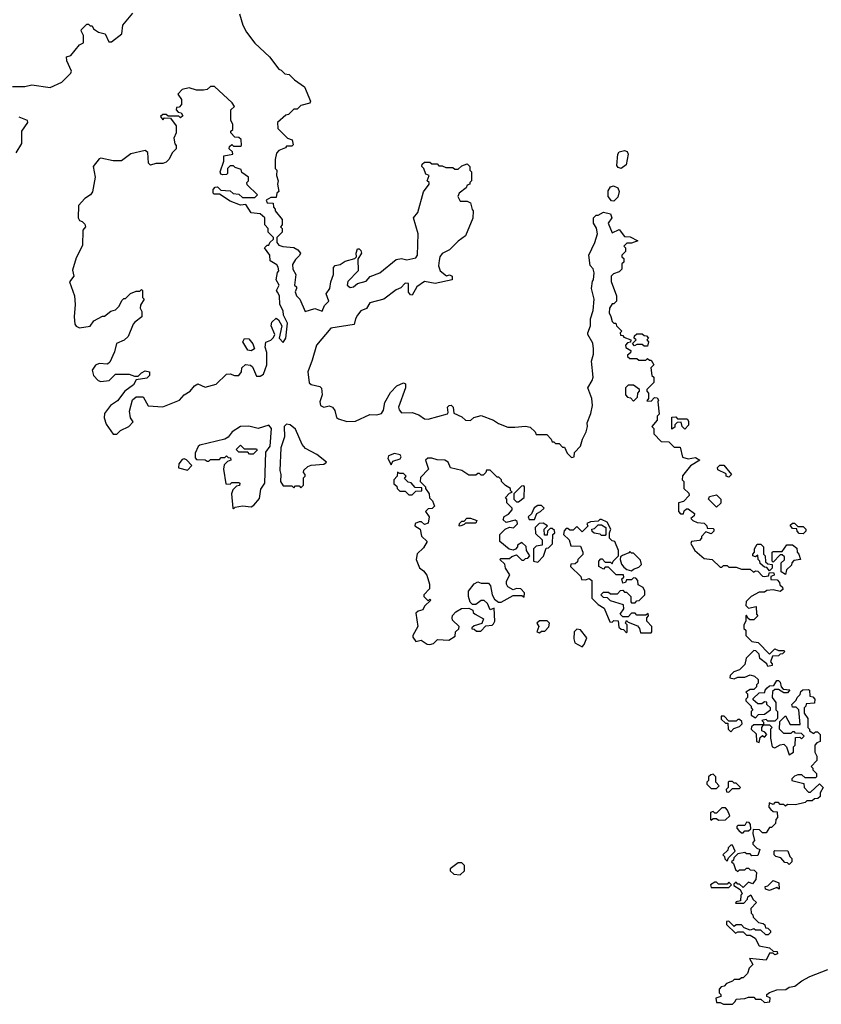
# Model space of a CAD drawing. Extents: x 2737958 to 2903317, y 894217 to 1030017.
# Tile 84 of 123: x 2858516 to 2863047, y 921560 to 927125. Entities that reach past the tile are written whole.
import ezdxf

# ---------------------------------------------------------------- set-up
doc = ezdxf.new("R2010")
doc.units = 0

msp = doc.modelspace()

# ---------------------------------------------------------------- linework, layer by layer
at = {"layer": '0CON05XD'}
for points in [[(2858475, 926747.5), (2858545, 926747.5), (2858585, 926756.7), (2858687.7, 926742.3), (2858755, 926772), (2858805, 926823.3), (2858808.8, 926835), (2858783, 926893), (2858780, 926915), (2858805, 926922.5), (2858855, 926982.5), (2858877.5, 926995), (2858877.5, 927035), (2858863, 927063), (2858865, 927070), (2858895, 927100), (2858905, 927100), (2858915, 927090), (2858925, 927090), (2858933.6, 927073.6), (2858962.5, 927055), (2859000, 927045), (2859020.7, 927000.7), (2859035, 927000), (2859093.3, 927045), (2859098.8, 927095), (2859155, 927162.5)], [(2859758.3, 927158.3), (2859777.5, 927095), (2859797.5, 927055), (2859845, 926992.5), (2859927.5, 926915), (2859980, 926845), (2859995, 926840), (2860015, 926820), (2860040, 926815), (2860070, 926785), (2860126.4, 926746.4), (2860160, 926665), (2860157, 926653), (2860105, 926640), (2860085, 926620), (2860065, 926620), (2860035, 926590), (2860020, 926585), (2859972.5, 926545), (2859975, 926510), (2860030, 926455), (2860056.4, 926446.4), (2860061.7, 926418.3), (2860055, 926410), (2860025, 926410), (2860018.3, 926401.7), (2859980, 926385), (2859968.3, 926371.7), (2859960, 926335), (2859960, 926285), (2859970, 926275), (2859967.5, 926245), (2859977.5, 926215), (2859972.5, 926195), (2859980, 926155), (2859970, 926145), (2859965, 926120), (2859935, 926120), (2859910, 926105), (2859915, 926090), (2859948.3, 926088.3), (2859950, 926065), (2859960, 926055), (2859960, 926045), (2860000, 925995), (2860000, 925965), (2859990, 925955), (2860000, 925945), (2860000, 925925), (2859970, 925895), (2859970, 925865), (2859981.7, 925851.7), (2860003, 925843), (2860065, 925837.5), (2860087.5, 925825), (2860102.5, 925805), (2860098.3, 925791.7), (2860075, 925770), (2860058.3, 925741.7), (2860060, 925715), (2860077.5, 925685), (2860070, 925625), (2860080, 925615), (2860080, 925605), (2860073, 925587), (2860080, 925565), (2860100, 925545), (2860130, 925475), (2860185, 925493.3), (2860225, 925477.5), (2860239.5, 925510.5), (2860263.3, 925535), (2860247.5, 925575), (2860270, 925605), (2860273.9, 925643.9), (2860290, 925685), (2860290, 925725), (2860300, 925735), (2860327.7, 925742.3), (2860355, 925760), (2860410, 925775), (2860420, 925785), (2860417.5, 925805), (2860425, 925830), (2860435, 925830), (2860445, 925820), (2860447.5, 925805), (2860428.3, 925771.7), (2860430, 925705), (2860370, 925645), (2860366.2, 925625), (2860385, 925611.4), (2860402.5, 925615), (2860426, 925634), (2860475, 925647.5), (2860497.1, 925672.9), (2860551.2, 925695), (2860645, 925770), (2860675, 925776.2), (2860705, 925768.8), (2860755, 925780), (2860763.8, 925795), (2860768, 925915), (2860742.5, 926005), (2860766.7, 926035), (2860798.3, 926151.7), (2860830, 926195), (2860830, 926205), (2860820, 926215), (2860830, 926245), (2860811.7, 926251.7), (2860800, 926285), (2860790, 926295), (2860791.7, 926308.3), (2860805, 926320), (2860835, 926320), (2860845, 926310), (2860875, 926310), (2860885, 926300), (2860905, 926300), (2860925, 926290), (2860965, 926290), (2860975, 926280), (2860995, 926280), (2861015, 926300), (2861030, 926305), (2861045, 926310), (2861060, 926295), (2861060, 926275), (2861070, 926265), (2861070, 926215), (2861060, 926205), (2861060, 926195), (2861045, 926190), (2861040, 926175), (2861000, 926145), (2860992.5, 926125), (2861005, 926100), (2861045, 926100), (2861065, 926090), (2861073, 926053), (2861080, 926045), (2861077, 926003), (2861036.4, 925903.6), (2860995, 925873.3), (2860945.8, 925824.2), (2860905, 925803.3), (2860891.2, 925785), (2860886.2, 925765), (2860884.1, 925734.1), (2860893.3, 925705), (2860928.3, 925678.3), (2860945, 925682.5), (2860960, 925675), (2860960, 925655), (2860865, 925634.2), (2860803.3, 925645), (2860760, 925615), (2860735, 925567.5), (2860725, 925570), (2860713.8, 925585), (2860713.6, 925633.6), (2860695, 925635.8), (2860670.8, 925609.2), (2860645, 925597.5), (2860573.5, 925546.5), (2860495.8, 925524.2), (2860476.9, 925493.1), (2860445, 925478.8), (2860426.2, 925455), (2860414, 925435), (2860407, 925403), (2860275, 925382), (2860194.5, 925285.5), (2860169.7, 925200.3), (2860144.5, 925135), (2860152, 925072), (2860163, 925063), (2860211.7, 925051.7), (2860222.3, 925042.3), (2860225.8, 925005), (2860212, 924965), (2860216.2, 924945), (2860235, 924936), (2860265, 924942), (2860284.4, 924934.4), (2860297.1, 924917.1), (2860307.5, 924877.5), (2860318.3, 924868.3), (2860365, 924854.3), (2860415, 924856), (2860495, 924893.3), (2860535, 924891.2), (2860560.7, 924899.3), (2860572.3, 924917.7), (2860579.2, 924960.8), (2860611.2, 925018.8), (2860647.5, 925055), (2860685, 925072.5), (2860697, 925067), (2860697.5, 925045), (2860658, 924935), (2860660.3, 924920.3), (2860675, 924904), (2860735, 924904.3), (2860771.7, 924891.7), (2860805, 924870), (2860825, 924867.5), (2860933.3, 924896.7), (2860937.5, 924905), (2860934, 924935), (2860943.3, 924945), (2860955, 924945.8), (2860966, 924935), (2860970.7, 924900.7), (2861015, 924880), (2861035, 924862.5), (2861065, 924860), (2861083, 924877), (2861125, 924887.5), (2861195, 924862.5), (2861223.3, 924843.3), (2861275, 924822.5), (2861315, 924822.5), (2861375, 924827.5), (2861401.7, 924821.7), (2861430, 924795), (2861435, 924780), (2861495, 924780), (2861520, 924755), (2861525, 924740), (2861535, 924740), (2861545, 924730), (2861565, 924730), (2861585, 924710), (2861595, 924710), (2861610, 924675), (2861635, 924650), (2861650, 924655), (2861651.7, 924678.3), (2861686.1, 924713.9), (2861697.5, 924755), (2861717.5, 924795), (2861726.2, 924825), (2861723.6, 924846.4), (2861745, 924900), (2861753.3, 924945), (2861750, 924985), (2861727.5, 925045), (2861752.5, 925085), (2861756.7, 925105), (2861748.8, 925195), (2861760, 925235), (2861760, 925265), (2861756.4, 925296.4), (2861727.5, 925345), (2861727.5, 925355), (2861742.5, 925395), (2861743.3, 925435), (2861758.3, 925481.7), (2861762.5, 925545), (2861747.5, 925605), (2861753, 925647), (2861760, 925655), (2861762.5, 925695), (2861757, 925717), (2861740, 925735), (2861732.5, 925795), (2861767.5, 925865), (2861782.5, 925915), (2861777, 925947), (2861760, 925975), (2861760, 926005), (2861775, 926020), (2861785, 926020), (2861815, 926037.5), (2861855, 926027.5), (2861862.5, 926005), (2861842.5, 925975), (2861865, 925920), (2861905, 925940), (2861935, 925900), (2861967, 925897), (2862010, 925875), (2861975, 925862.5), (2861948.3, 925861.7), (2861930, 925845), (2861940, 925835), (2861940, 925815), (2861920, 925795), (2861920, 925785), (2861930, 925775), (2861930, 925755), (2861920, 925745), (2861920, 925715), (2861905, 925700), (2861871.7, 925688.3), (2861860, 925675), (2861860, 925645), (2861890, 925565), (2861890, 925535), (2861875, 925520), (2861865, 925520), (2861850, 925495), (2861848.3, 925468.3), (2861858.3, 925448.3)], [(2859065, 924782.5), (2859086.4, 924803.6), (2859132.5, 924825), (2859158.3, 924851.7), (2859142.5, 924875), (2859137, 924913), (2859154.1, 924975.9), (2859175, 924993.3), (2859213.6, 924993.6), (2859243, 924943), (2859325, 924937.5), (2859420, 924975), (2859445.9, 925004.1), (2859480, 925025), (2859503.6, 925056.4), (2859523, 925067), (2859565, 925047.5), (2859626.2, 925065), (2859685, 925120.8), (2859705, 925124.2), (2859730, 925115), (2859755, 925114.3), (2859770, 925135), (2859771.7, 925158.3), (2859793, 925177), (2859821.7, 925171.7), (2859833, 925163), (2859855, 925110), (2859875, 925110), (2859895, 925122.5), (2859912.5, 925175), (2859913.3, 925245), (2859903.3, 925275), (2859908.3, 925301.7), (2859935, 925313.3), (2859951.2, 925328.8), (2859957.5, 925345), (2859938, 925395), (2859941.2, 925415), (2859965, 925437.5), (2859978.8, 925428.8), (2859998, 925395), (2859983.3, 925325), (2860005, 925301.2), (2860020, 925325), (2860029.4, 925409.4), (2860006.7, 925455), (2860005, 925480), (2859985.9, 925515.9), (2859983.8, 925565), (2859973.3, 925585), (2859967.5, 925595), (2859982.5, 925625), (2859966.7, 925655), (2859973, 925697), (2859980, 925705), (2859977, 925727), (2859969.3, 925739.3), (2859931.7, 925761.7), (2859930, 925795), (2859900, 925835), (2859915, 925850), (2859925, 925850), (2859930, 925865), (2859950, 925885), (2859950, 925895), (2859920, 925925), (2859920, 925945), (2859902.5, 925965), (2859902.5, 926005), (2859875, 926027.5), (2859823.9, 926033.9), (2859795, 926080), (2859765, 926077.5), (2859705, 926100), (2859645, 926140), (2859615, 926140), (2859610, 926145), (2859610, 926165), (2859621.7, 926178.3), (2859635, 926180), (2859652.5, 926162.5), (2859705, 926157.5), (2859723, 926143), (2859755, 926140), (2859775, 926120), (2859845, 926120), (2859860, 926135), (2859801.7, 926191.7), (2859800, 926205), (2859810, 926215), (2859810, 926235), (2859771.7, 926261.7), (2859768.3, 926278.3), (2859735, 926290), (2859725, 926300), (2859705, 926300), (2859690, 926285), (2859690, 926255), (2859685, 926250), (2859665, 926247.5), (2859653, 926253), (2859650, 926265), (2859670, 926325), (2859670, 926355), (2859720, 926365), (2859718.3, 926378.3), (2859700, 926395), (2859701.7, 926408.3), (2859715, 926420), (2859725, 926410), (2859765, 926410), (2859770, 926415), (2859768.3, 926448.3), (2859755, 926460), (2859731.7, 926461.7), (2859710, 926485), (2859710, 926495), (2859720, 926505), (2859720, 926535), (2859710, 926555), (2859710, 926615), (2859730, 926635), (2859717.5, 926655), (2859617, 926747), (2859595, 926747.5), (2859575, 926730), (2859555, 926727.5), (2859515, 926727.5), (2859475, 926740), (2859435, 926730), (2859410, 926705), (2859430, 926675), (2859430, 926645), (2859418.3, 926631.7), (2859401.7, 926628.3), (2859400, 926615), (2859411.7, 926601.7), (2859428.3, 926598.3), (2859438.3, 926581.7), (2859425, 926570), (2859415, 926580), (2859355, 926580), (2859345, 926590), (2859325, 926590), (2859312.5, 926577.5), (2859325, 926560), (2859335, 926570), (2859368.3, 926568.3), (2859400, 926525), (2859400, 926485), (2859387.5, 926455), (2859393, 926423), (2859400, 926415), (2859400, 926395), (2859380, 926375), (2859360, 926335), (2859345, 926320), (2859325, 926312.5), (2859285, 926313.3), (2859255, 926303.3), (2859243.6, 926313.6), (2859240, 926375), (2859225, 926385.8), (2859145, 926366.7), (2859091.7, 926328.3), (2859045, 926326.7), (2858975, 926342), (2858965, 926338), (2858931.4, 926295), (2858943.3, 926235), (2858927.7, 926152.3), (2858916.7, 926135), (2858884, 926115), (2858848.8, 926075), (2858847.5, 926005), (2858855, 925990), (2858870, 925985), (2858885, 925970), (2858887.5, 925955), (2858872.5, 925935), (2858871.7, 925848.3), (2858835, 925780), (2858815, 925710), (2858822.5, 925675), (2858797, 925643), (2858826.2, 925565), (2858829.2, 925515), (2858823.5, 925445), (2858828, 925405), (2858835, 925393.8), (2858855, 925383.8), (2858915, 925393.8), (2858935, 925422.5), (2858985, 925450), (2858995, 925450), (2859031.7, 925478.3), (2859057.5, 925485), (2859076.1, 925503.9), (2859095, 925540), (2859105, 925550), (2859115, 925550), (2859141.7, 925578.3), (2859175, 925590), (2859195, 925590), (2859205, 925600), (2859210, 925595), (2859210, 925555), (2859220, 925545), (2859198.3, 925511.7), (2859197.5, 925495), (2859207.5, 925475), (2859207.5, 925445), (2859167.5, 925415), (2859157.5, 925405), (2859130, 925335), (2859107, 925313), (2859062.5, 925295), (2859051.7, 925248.3), (2859025, 925190), (2859011.7, 925178.3), (2858965, 925182.5), (2858945, 925173.3), (2858926.2, 925145), (2858933.9, 925113.9), (2858960, 925085), (2858975, 925080), (2859022.5, 925085), (2859058.3, 925121.7), (2859135, 925122.5), (2859165, 925110), (2859185, 925110), (2859205, 925130), (2859225, 925140), (2859250, 925135), (2859250, 925115), (2859235, 925100), (2859175, 925090), (2859159.3, 925060.7), (2859111.2, 925025), (2859069.4, 924970.6), (2859030, 924945), (2858995, 924900), (2858993.8, 924875), (2859005, 924840), (2859045, 924782.5), (2859065, 924782.5)], [(2858497.1, 926372.9), (2858528.1, 926425), (2858527.5, 926495), (2858562.5, 926545), (2858560, 926555), (2858513.6, 926573.6)], [(2861915, 926283.8), (2861899.3, 926289.3), (2861890.7, 926300.7), (2861897.5, 926365), (2861905, 926377.5), (2861935, 926386.7), (2861949.5, 926379.5), (2861956.2, 926365), (2861943.8, 926305), (2861915, 926283.8)], [(2861875, 926100), (2861861.7, 926101.7), (2861842.5, 926125), (2861843, 926157), (2861855, 926180), (2861873.3, 926186.7), (2861896.7, 926175), (2861903.8, 926155), (2861897.7, 926122.3), (2861875, 926100)], [(2861858.3, 925448.3), (2861865, 925420), (2861875, 925410), (2861885, 925410), (2861890, 925395), (2861920, 925365), (2861910, 925355), (2861911.7, 925341.7), (2861925, 925340), (2861931.7, 925331.7), (2861970, 925315), (2861968.3, 925301.7), (2861951.7, 925298.3), (2861940, 925285), (2861941.7, 925271.7), (2861970, 925255), (2861968.3, 925241.7), (2861951.7, 925228.3), (2861951.7, 925221.7), (2861965, 925210), (2862005, 925210), (2862015, 925200), (2862055, 925200), (2862065, 925210), (2862075, 925200), (2862085, 925200), (2862100, 925175), (2862082.5, 925157.5), (2862090, 925115), (2862100, 925105), (2862100, 925075), (2862060, 925035), (2862060, 925025), (2862070, 925015), (2862070, 924985), (2862061.7, 924971.7), (2862085, 924970), (2862105, 924990), (2862118.3, 924988.3), (2862127.5, 924975), (2862122.5, 924965), (2862130, 924895), (2862120, 924885), (2862118.3, 924861.7), (2862090, 924825), (2862100, 924815), (2862100, 924785), (2862141.7, 924741.7), (2862185, 924740), (2862215, 924710), (2862248.3, 924708.3), (2862261.7, 924651.7), (2862295, 924642.5), (2862335, 924650), (2862360, 924635), (2862307, 924603), (2862263.3, 924546.7), (2862260, 924525), (2862270, 924515), (2862270, 924475), (2862298.3, 924448.3), (2862300, 924435), (2862268.3, 924401.7), (2862240, 924395), (2862240, 924345), (2862251.7, 924331.7), (2862268.3, 924331.7), (2862271.7, 924348.3), (2862285, 924360), (2862295, 924360), (2862330, 924335), (2862328.3, 924321.7), (2862310, 924305), (2862320, 924295), (2862345, 924282.5), (2862385, 924280), (2862400, 924265), (2862401.7, 924251.7), (2862435, 924250), (2862440, 924245), (2862440, 924235), (2862425, 924220), (2862395, 924230), (2862370, 924205), (2862370, 924195), (2862358.3, 924181.7), (2862313.3, 924176.7), (2862310, 924165), (2862332.5, 924125), (2862385, 924080), (2862430, 924075), (2862475, 924030), (2862485, 924030), (2862495, 924040), (2862515, 924040), (2862525, 924030), (2862565, 924030), (2862595, 924020), (2862645, 924020), (2862663, 924003), (2862675, 924010), (2862688.3, 924008.3), (2862715, 923980), (2862725, 923977.5), (2862748.3, 923981.7), (2862755, 924000), (2862778.3, 923998.3), (2862780, 923985), (2862761.7, 923978.3), (2862761.7, 923961.7), (2862798.3, 923958.3), (2862810, 923945), (2862811.7, 923931.7), (2862828.3, 923918.3), (2862830, 923905), (2862815, 923892.5), (2862775, 923902.5), (2862738.3, 923898.3), (2862725, 923890), (2862695, 923890), (2862650, 923865), (2862623, 923837), (2862620, 923815), (2862635, 923800), (2862678.3, 923808.3), (2862680, 923765), (2862687.5, 923755), (2862665, 923732.5), (2862643, 923733), (2862631.7, 923741.7), (2862625, 923760), (2862620, 923755), (2862620, 923725), (2862610, 923705), (2862610, 923685), (2862620, 923675), (2862620, 923645), (2862655, 923610), (2862690, 923605), (2862755, 923540), (2862785, 923570), (2862805, 923560), (2862835, 923560), (2862840, 923555), (2862828.3, 923541.7), (2862815, 923540), (2862805, 923530), (2862771.7, 923528.3), (2862760, 923495), (2862770, 923485), (2862770, 923475), (2862745, 923470), (2862740, 923485), (2862700, 923515), (2862695, 923540), (2862677, 923557), (2862665, 923560), (2862623, 923517), (2862615, 923480), (2862585, 923450), (2862551.7, 923438.3), (2862531.7, 923418.3), (2862530, 923405), (2862555, 923400), (2862575, 923410), (2862615, 923410), (2862645, 923422.5), (2862670, 923415), (2862690, 923395), (2862690, 923375), (2862680, 923365), (2862680, 923355), (2862665, 923340), (2862645, 923340), (2862620, 923325), (2862630, 923315), (2862630, 923295), (2862620, 923285), (2862620, 923275), (2862650, 923245), (2862650, 923235), (2862660, 923225), (2862650, 923215), (2862650, 923195), (2862675, 923180), (2862691.7, 923198.3), (2862725, 923200), (2862760, 923225), (2862760, 923235), (2862740, 923255), (2862738.3, 923268.3), (2862725, 923270), (2862711.7, 923258.3), (2862688.3, 923258.3), (2862661.7, 923281.7), (2862661.7, 923288.3), (2862695, 923320), (2862728.3, 923321.7), (2862730, 923335), (2862741.7, 923348.3), (2862755, 923360), (2862778.3, 923361.7), (2862795, 923390), (2862805, 923390), (2862815, 923380), (2862820, 923355), (2862831.7, 923341.7), (2862868.3, 923338.3), (2862855, 923320), (2862835, 923320), (2862805, 923340), (2862785, 923340), (2862771.7, 923328.3), (2862770, 923295), (2862790, 923265), (2862790, 923225), (2862800, 923215), (2862800, 923175), (2862785, 923160), (2862745, 923160), (2862735, 923170), (2862710, 923165), (2862720, 923155), (2862720, 923140), (2862755, 923140), (2862770, 923125), (2862760, 923115), (2862760, 923065), (2862770, 923015), (2862785, 923010), (2862815, 923027.5), (2862835, 923030), (2862850, 923015), (2862865, 922970), (2862890, 922985), (2862890, 923015), (2862900, 923025), (2862901.7, 923068.3), (2862925, 923070), (2862935, 923060), (2862950, 923075), (2862935, 923090), (2862901.7, 923091.7), (2862895, 923100), (2862885, 923100), (2862875, 923090), (2862835, 923090), (2862810, 923115), (2862811.7, 923158.3), (2862845, 923190), (2862871.7, 923141.7), (2862928.3, 923141.7), (2862920, 923225), (2862905, 923240), (2862885, 923240), (2862880, 923255), (2862905, 923280), (2862910, 923295), (2862928.3, 923311.7), (2862931.7, 923328.3), (2862943, 923337), (2862975, 923340), (2862980, 923335), (2862981.7, 923301.7), (2862998.3, 923298.3), (2863010, 923285), (2863008.3, 923261.7), (2862961.7, 923258.3), (2862960, 923245), (2862950, 923235), (2862950, 923205), (2862970, 923175), (2862970, 923125), (2862980, 923115), (2862980, 923105), (2863005, 923090), (2863015, 923100), (2863025, 923100), (2863040, 923085), (2863040, 923045), (2863021.7, 923038.3), (2863010, 923025), (2863010, 922985), (2863021.7, 922961.7), (2863021.7, 922938.3), (2862990, 922905), (2863000, 922895), (2863000, 922885), (2863020, 922865), (2863020, 922845), (2863015, 922840), (2862955, 922840), (2862937, 922857), (2862915, 922857.5), (2862895, 922850), (2862880, 922835), (2862880, 922825), (2862948.3, 922808.3), (2862950, 922785), (2862975, 922760), (2862985, 922760), (2863037, 922807), (2863057.5, 922785), (2863040, 922755), (2863040, 922735), (2863027.5, 922722.5), (2863008.3, 922721.7), (2862995, 922710), (2862965, 922710), (2862955, 922700), (2862901.7, 922688.3), (2862855, 922690), (2862845, 922680), (2862835, 922690), (2862815, 922690), (2862805, 922700), (2862785, 922700), (2862775, 922690), (2862751.7, 922698.3), (2862750, 922675), (2862761.7, 922661.7), (2862775, 922650), (2862798.3, 922648.3), (2862800, 922615), (2862790, 922605), (2862788.3, 922581.7), (2862765, 922560), (2862755, 922560), (2862735, 922530), (2862715, 922530), (2862697, 922547), (2862661.7, 922548.3), (2862660, 922525), (2862670, 922485), (2862660, 922475), (2862660, 922465), (2862681.7, 922441.7), (2862700, 922435), (2862688.3, 922401.7), (2862655, 922400), (2862645, 922410), (2862625, 922410), (2862615, 922417.5), (2862575, 922410), (2862551.7, 922388.3), (2862550, 922375), (2862540, 922365), (2862550, 922355), (2862561.7, 922321.7), (2862575, 922310), (2862585, 922320), (2862615, 922320), (2862625, 922330), (2862635, 922330), (2862645, 922320), (2862668.3, 922318.3), (2862680, 922305), (2862677.5, 922265), (2862658.3, 922241.7), (2862635, 922250), (2862605, 922220), (2862585, 922240), (2862575, 922240), (2862565, 922250), (2862551.7, 922238.3), (2862551.7, 922231.7), (2862588.3, 922208.3), (2862600, 922185), (2862593, 922177), (2862590, 922145), (2862565, 922140), (2862561.7, 922131.7), (2862608.3, 922131.7), (2862630, 922155), (2862631.7, 922168.3), (2862648.3, 922178.3), (2862660, 922155), (2862680, 922135), (2862648.3, 922101.7), (2862650, 922075), (2862660, 922065), (2862661.7, 922051.7), (2862691.7, 922021.7), (2862717.5, 922017.5), (2862728.3, 922008.3), (2862731.7, 921991.7), (2862745, 921990), (2862760, 921975), (2862760, 921965), (2862747, 921953), (2862733, 921953), (2862705, 921980), (2862675, 921980), (2862665, 921987.5), (2862645, 921980), (2862611.7, 921991.7), (2862595, 922010), (2862565, 922010), (2862555, 922000), (2862525, 922030), (2862511.7, 922028.3), (2862511.7, 922011.7), (2862561.7, 921961.7), (2862575, 921970), (2862605, 921970), (2862625, 921950), (2862645, 921950), (2862673, 921933), (2862695, 921890), (2862755, 921880), (2862775, 921860), (2862798.3, 921858.3), (2862800, 921845), (2862785, 921840), (2862775, 921850), (2862755, 921850), (2862735, 921810), (2862641.7, 921818.3), (2862660, 921785), (2862640, 921765), (2862630, 921735), (2862605, 921710), (2862595, 921710), (2862585, 921700), (2862555, 921700), (2862545, 921690), (2862511.7, 921678.3), (2862498.3, 921661.7), (2862481.7, 921658.3), (2862470, 921645), (2862470, 921625), (2862480, 921615), (2862480, 921605), (2862450, 921595), (2862455, 921570), (2862475, 921570), (2862495, 921560), (2862545, 921560), (2862560, 921575), (2862565, 921590), (2862615, 921592.5), (2862635, 921600), (2862665, 921600), (2862675, 921590), (2862705, 921590), (2862725, 921570), (2862756.4, 921573.6), (2862757, 921597), (2862740, 921605), (2862740, 921615), (2862755, 921627.5), (2862795, 921642.5), (2862847, 921643), (2862865, 921656.7), (2862897, 921663), (2862936.4, 921693.6), (2862982.3, 921717.7), (2863083.6, 921756.4)], [(2862065, 925280), (2862045, 925280), (2862035, 925290), (2862005, 925290), (2861991.7, 925281.7), (2861980, 925295), (2862000, 925315), (2861990, 925325), (2861991.7, 925338.3), (2862005, 925350), (2862035, 925350), (2862045, 925340), (2862058.3, 925338.3), (2862070, 925325), (2862060, 925315), (2862070, 925305), (2862065, 925280)], [(2859825, 925253.3), (2859805, 925257.5), (2859776.7, 925305), (2859786.4, 925323.6), (2859810.7, 925320.7), (2859833.6, 925293.6), (2859842.5, 925265), (2859825, 925253.3)], [(2861985, 924970), (2862008.3, 924991.7), (2862010, 925015), (2862020, 925025), (2862020, 925035), (2861985, 925060), (2861955, 925060), (2861940, 925045), (2861940, 925005), (2861951.7, 924991.7), (2861968.3, 924988.3), (2861985, 924970)], [(2859725, 924360), (2859735, 924370), (2859775, 924377.5), (2859825, 924372.5), (2859839.3, 924380.7), (2859871.7, 924418.3), (2859878.3, 924471.7), (2859902.5, 924505), (2859908.3, 924681.7), (2859932.5, 924715), (2859939.2, 924815), (2859925, 924833.8), (2859865, 924813.8), (2859812, 924828), (2859765, 924826), (2859716.7, 924795), (2859694, 924766), (2859676.2, 924753.8), (2859535, 924721.2), (2859525, 924712.5), (2859507.5, 924675), (2859508.3, 924648.3), (2859515, 924640), (2859565, 924637.5), (2859575, 924630), (2859585, 924630), (2859595, 924640), (2859645, 924640), (2859655, 924650), (2859675, 924650), (2859685, 924660), (2859695, 924650), (2859708.3, 924648.3), (2859710, 924635), (2859691.7, 924628.3), (2859671.7, 924608.3), (2859667.5, 924585), (2859681.7, 924501.7), (2859705, 924500), (2859715, 924510), (2859755, 924510), (2859760, 924505), (2859758.3, 924491.7), (2859741.7, 924488.3), (2859721.7, 924468.3), (2859712.5, 924445), (2859720, 924365), (2859725, 924360)], [(2860105, 924480), (2860120, 924495), (2860120, 924535), (2860130, 924545), (2860130, 924555), (2860120, 924565), (2860121.7, 924578.3), (2860145, 924600), (2860163, 924607), (2860235, 924612.5), (2860250, 924625), (2860195, 924667.5), (2860131.2, 924701.2), (2860112.5, 924725), (2860075, 924810), (2860045, 924835.7), (2860025, 924838.6), (2860011.4, 924825), (2860013.2, 924766.8), (2859993.1, 924705), (2859986.7, 924576.7), (2859992.5, 924555), (2859990, 924515), (2860005, 924490), (2860055, 924490), (2860065, 924480), (2860075, 924490), (2860095, 924490), (2860105, 924480)], [(2862275, 924810), (2862260, 924825), (2862255, 924850), (2862231.7, 924848.3), (2862220, 924835), (2862218.3, 924821.7), (2862201.7, 924811.7), (2862201.7, 924878.3), (2862225, 924880), (2862235, 924870), (2862288.3, 924868.3), (2862296.4, 924856.4), (2862296.4, 924833.6), (2862275, 924810)], [(2859835, 924670), (2859815, 924670), (2859805, 924680), (2859755, 924680), (2859740, 924695), (2859765, 924720), (2859785, 924700), (2859855, 924700), (2859858.3, 924691.7), (2859835, 924670)], [(2860615, 924610), (2860625, 924630), (2860666.4, 924643.6), (2860672.5, 924655), (2860667.5, 924665), (2860635, 924673.8), (2860600.7, 924659.3), (2860597.5, 924645), (2860615, 924610)], [(2859465, 924580), (2859490, 924605), (2859458.3, 924638.3), (2859445, 924643.8), (2859435, 924640), (2859416.2, 924615), (2859413, 924593), (2859465, 924580)], [(2860835, 923593.3), (2860855, 923600), (2860878.3, 923621.7), (2860941.7, 923618.3), (2860978.3, 923641.7), (2860980, 923665), (2860998.3, 923681.7), (2861000, 923695), (2860961.7, 923731.7), (2860960, 923745), (2860963, 923757), (2860981.7, 923778.3), (2861013, 923797), (2861055, 923800), (2861078.3, 923788.3), (2861080, 923775), (2861090, 923765), (2861138.3, 923738.3), (2861128.3, 923711.7), (2861085, 923700), (2861071.7, 923688.3), (2861071.7, 923681.7), (2861085, 923680), (2861098.3, 923668.3), (2861121.7, 923668.3), (2861151.7, 923698.3), (2861187, 923703), (2861195, 923710), (2861202.5, 923725), (2861198.3, 923798.3), (2861175, 923790), (2861160, 923825), (2861141.7, 923841.7), (2861125, 923842.5), (2861095, 923820), (2861075, 923820), (2861063, 923833), (2861053.3, 923865), (2861052.5, 923895), (2861085, 923937.5), (2861105, 923947.5), (2861125, 923940), (2861165, 923940), (2861177.5, 923925), (2861187.5, 923875), (2861199.3, 923849.3), (2861223, 923833), (2861237, 923833), (2861305, 923870), (2861355, 923870), (2861368.3, 923861.7), (2861370, 923885), (2861348.3, 923908.3), (2861325, 923910), (2861305, 923902.5), (2861275, 923920), (2861267.5, 923935), (2861268.3, 923951.7), (2861287, 923987), (2861262.5, 924025), (2861258.3, 924048.3), (2861230, 924075), (2861235, 924080), (2861285, 924080), (2861298.3, 924091.7), (2861325, 924100), (2861355, 924070), (2861365, 924070), (2861375, 924080), (2861388.3, 924081.7), (2861400, 924095), (2861380, 924125), (2861378.3, 924148.3), (2861355, 924170), (2861330, 924155), (2861330, 924145), (2861318.3, 924131.7), (2861305, 924127.5), (2861283, 924133), (2861230, 924175), (2861230, 924215), (2861260, 924245), (2861285, 924257.5), (2861307, 924253), (2861330, 924275), (2861328.3, 924288.3), (2861317, 924297), (2861265, 924282.5), (2861248.3, 924298.3), (2861253.6, 924316.4), (2861279.3, 924330.7), (2861300, 924355), (2861300, 924365), (2861270, 924395), (2861270, 924415), (2861262.5, 924425), (2861285, 924450), (2861300, 924455), (2861290, 924465), (2861290, 924475), (2861261.7, 924491.7), (2861240, 924515), (2861240, 924525), (2861225, 924540), (2861215, 924540), (2861175, 924580), (2861155, 924580), (2861150, 924565), (2861135, 924550), (2861125, 924550), (2861115, 924560), (2861105, 924560), (2861095, 924550), (2861055, 924550), (2861015, 924577.5), (2860951.7, 924591.7), (2860937.5, 924625), (2860920, 924635), (2860875, 924636.7), (2860845, 924647.5), (2860823, 924647), (2860810, 924635), (2860827.5, 924585), (2860781.7, 924538.3), (2860780, 924515), (2860810, 924485), (2860810, 924475), (2860830, 924445), (2860833, 924423), (2860850, 924405), (2860860, 924375), (2860848.3, 924361.7), (2860825, 924360), (2860810, 924345), (2860830, 924315), (2860825, 924280), (2860805, 924272.5), (2860787, 924287), (2860775, 924287.5), (2860751.7, 924278.3), (2860750, 924265), (2860780, 924245), (2860786.4, 924206.4), (2860820, 924175), (2860799.3, 924140.7), (2860763, 924107), (2860757.5, 924075), (2860776.4, 924026.4), (2860799.3, 924009.3), (2860816.7, 923985), (2860832.5, 923935), (2860831.7, 923908.3), (2860800, 923875), (2860800, 923865), (2860825, 923840), (2860835, 923850), (2860840, 923845), (2860805, 923810), (2860795, 923790), (2860768.3, 923781.7), (2860755, 923770), (2860766.7, 923695), (2860737.5, 923645), (2860737.5, 923635), (2860755, 923610), (2860785, 923617.5), (2860820, 923595), (2860835, 923593.3)], [(2862525, 924540), (2862510, 924545), (2862508.3, 924558.3), (2862461.7, 924581.7), (2862460, 924595), (2862473, 924607), (2862496.4, 924606.4), (2862540, 924555), (2862525, 924540)], [(2860735, 924440), (2860755, 924460), (2860788.3, 924461.7), (2860788.3, 924478.3), (2860751.7, 924481.7), (2860728.3, 924508.3), (2860711.7, 924511.7), (2860691.7, 924531.7), (2860700, 924545), (2860685, 924560), (2860665, 924560), (2860651.7, 924568.3), (2860650, 924545), (2860630, 924525), (2860631.7, 924501.7), (2860648.3, 924488.3), (2860650, 924475), (2860665, 924460), (2860695, 924460), (2860715, 924440), (2860735, 924440)], [(2861335, 924400), (2861367.5, 924425), (2861370, 924485), (2861365, 924490), (2861351.7, 924488.3), (2861310, 924445), (2861310, 924415), (2861325, 924400), (2861335, 924400)], [(2862455, 924370), (2862410, 924415), (2862415, 924430), (2862455, 924440), (2862480, 924415), (2862478.3, 924391.7), (2862455, 924370)], [(2861425, 924300), (2861440, 924335), (2861460, 924345), (2861480, 924365), (2861465, 924380), (2861445, 924380), (2861423.6, 924366.4), (2861408.3, 924331.7), (2861390, 924315), (2861395, 924300), (2861425, 924300)], [(2861005, 924263.3), (2861000, 924265), (2861001.7, 924278.3), (2861015, 924290), (2861028.3, 924291.7), (2861043, 924307), (2861065, 924307.5), (2861100, 924295), (2861095, 924280), (2861035, 924280), (2861028.3, 924271.7), (2861005, 924263.3)], [(2861445, 924060), (2861477, 924093), (2861491.7, 924138.3), (2861505, 924140), (2861527, 924163), (2861530, 924215), (2861540, 924225), (2861538.3, 924238.3), (2861525, 924250), (2861515, 924250), (2861500, 924235), (2861498.3, 924211.7), (2861481.7, 924211.7), (2861480, 924245), (2861500, 924265), (2861475, 924280), (2861451.7, 924278.3), (2861430, 924255), (2861431.7, 924221.7), (2861470, 924185), (2861470, 924155), (2861435, 924150), (2861420, 924135), (2861420, 924065), (2861445, 924060)], [(2862085, 923660), (2862090, 923665), (2862090, 923695), (2862060, 923725), (2862060, 923745), (2862070, 923755), (2862068.3, 923768.3), (2862055, 923760), (2862005, 923760), (2861995, 923770), (2861975, 923770), (2861955, 923750), (2861925, 923750), (2861910, 923765), (2861930, 923795), (2861928.3, 923818.3), (2861855, 923840), (2861838.3, 923858.3), (2861815, 923860), (2861800, 923875), (2861815, 923890), (2861845, 923890), (2861855, 923880), (2861895, 923880), (2861911.7, 923898.3), (2861925, 923900), (2861935, 923890), (2861945, 923890), (2861970, 923865), (2861970, 923835), (2861975, 923830), (2861995, 923830), (2862005, 923840), (2862018.3, 923841.7), (2862050, 923875), (2862050, 923895), (2862040, 923915), (2862011.7, 923931.7), (2862010, 923955), (2861998.3, 923968.3), (2861985, 923970), (2861975, 923960), (2861945, 923960), (2861940, 923945), (2861925, 923940), (2861920, 923965), (2861930, 923975), (2861928.3, 923988.3), (2861888.3, 923988.3), (2861845, 924030), (2861825, 924030), (2861815, 924020), (2861790, 924035), (2861790, 924065), (2861801.7, 924078.3), (2861808.3, 924078.3), (2861825, 924060), (2861855, 924060), (2861865, 924050), (2861870, 924065), (2861900, 924095), (2861900, 924125), (2861880, 924175), (2861865, 924180), (2861850, 924195), (2861850, 924225), (2861857.5, 924245), (2861837.5, 924285), (2861805, 924300), (2861795, 924300), (2861785, 924290), (2861742.5, 924287.5), (2861721.7, 924278.3), (2861728.3, 924261.7), (2861695, 924230), (2861665, 924260), (2861645, 924240), (2861625, 924240), (2861615, 924250), (2861605, 924250), (2861593, 924237), (2861590, 924215), (2861622.5, 924185), (2861631.7, 924151.7), (2861685, 924150), (2861700, 924115), (2861698.3, 924101.7), (2861670, 924075), (2861668.3, 924061.7), (2861655, 924050), (2861631.7, 924048.3), (2861630, 924035), (2861688.3, 923978.3), (2861691.7, 923961.7), (2861715, 923960), (2861735, 923967.5), (2861750, 923955), (2861750, 923855), (2861785, 923820), (2861819.3, 923799.3), (2861851.7, 923721.7), (2861865, 923720), (2861875, 923730), (2861898.3, 923728.3), (2861901.7, 923691.7), (2861915, 923680), (2861928.3, 923678.3), (2861945, 923660), (2861950, 923665), (2861950, 923705), (2861940, 923715), (2861945, 923730), (2861955, 923720), (2862008.3, 923698.3), (2862020, 923685), (2862025, 923660), (2862085, 923660)], [(2862945, 924220), (2862921.7, 924221.7), (2862910, 924235), (2862908.3, 924248.3), (2862885, 924250), (2862871.7, 924268.3), (2862885, 924280), (2862895, 924280), (2862915, 924260), (2862945, 924260), (2862960, 924245), (2862960, 924235), (2862945, 924220)], [(2861825, 924210), (2861805, 924210), (2861797, 924217), (2861763, 924223), (2861751.7, 924231.7), (2861750, 924245), (2861765, 924250), (2861785, 924270), (2861805, 924270), (2861830, 924255), (2861830, 924215), (2861825, 924210)], [(2861975, 924010), (2861985, 924020), (2862015, 924030), (2862030, 924045), (2862025, 924070), (2861985, 924110), (2861975, 924110), (2861965, 924120), (2861958.3, 924111.7), (2861922.5, 924097.5), (2861911.7, 924088.3), (2861910, 924075), (2861918.3, 924048.3), (2861931.7, 924031.7), (2861948.3, 924018.3), (2861975, 924010)], [(2862755, 924010), (2862738.3, 924028.3), (2862725, 924030), (2862701.7, 924051.7), (2862700, 924065), (2862690, 924075), (2862688.3, 924098.3), (2862675, 924090), (2862660, 924095), (2862660, 924105), (2862670, 924115), (2862670, 924135), (2862685, 924160), (2862705, 924160), (2862720, 924145), (2862720, 924105), (2862730, 924095), (2862731.7, 924061.7), (2862745, 924050), (2862770, 924045), (2862770, 924025), (2862755, 924010)], [(2862845, 923990), (2862820, 924005), (2862820, 924055), (2862838.3, 924071.7), (2862838.3, 924088.3), (2862825, 924100), (2862815, 924100), (2862775, 924060), (2862770, 924065), (2862770, 924115), (2862775, 924120), (2862825, 924120), (2862853, 924157), (2862885, 924157.5), (2862908.3, 924138.3), (2862910, 924115), (2862920, 924105), (2862930, 924075), (2862891.7, 924068.3), (2862880, 924055), (2862878.3, 924041.7), (2862850, 924015), (2862845, 923990)], [(2861455, 923660), (2861465, 923670), (2861485, 923670), (2861507, 923693), (2861510, 923715), (2861497, 923727), (2861455, 923727.5), (2861440, 923715), (2861450, 923695), (2861440, 923665), (2861455, 923660)], [(2861695, 923580), (2861707, 923593), (2861721.7, 923631.7), (2861686.4, 923676.4), (2861665, 923680), (2861650, 923665), (2861647.5, 923625), (2861653, 923603), (2861695, 923580)], [(2862535, 923100), (2862551.7, 923118.3), (2862585, 923130), (2862600, 923145), (2862598.3, 923158.3), (2862585, 923170), (2862575, 923170), (2862565, 923160), (2862525, 923160), (2862498.3, 923188.3), (2862481.7, 923188.3), (2862481.7, 923171.7), (2862505, 923150), (2862518.3, 923148.3), (2862520, 923115), (2862535, 923100)], [(2862695, 923040), (2862701.7, 923068.3), (2862715, 923080), (2862725, 923070), (2862740, 923085), (2862728.3, 923098.3), (2862710, 923105), (2862710, 923125), (2862720, 923140), (2862665, 923140), (2862651.7, 923128.3), (2862650, 923115), (2862678.3, 923088.3), (2862680, 923045), (2862695, 923040)], [(2862455, 922780), (2862470, 922795), (2862450, 922815), (2862450, 922845), (2862435, 922860), (2862423, 922857), (2862410, 922845), (2862410, 922825), (2862400, 922815), (2862400, 922805), (2862425, 922780), (2862455, 922780)], [(2862525, 922760), (2862545, 922780), (2862585, 922780), (2862590, 922785), (2862565, 922810), (2862555, 922810), (2862545, 922820), (2862525, 922820), (2862520, 922815), (2862520, 922785), (2862510, 922775), (2862511.7, 922761.7), (2862525, 922760)], [(2862465, 922600), (2862505, 922602.5), (2862530, 922625), (2862517, 922657), (2862505, 922670), (2862485, 922670), (2862455, 922640), (2862445, 922640), (2862435, 922650), (2862420, 922645), (2862420, 922605), (2862425, 922600), (2862435, 922610), (2862455, 922610), (2862465, 922600)], [(2862605, 922530), (2862615, 922540), (2862635, 922540), (2862648.3, 922551.7), (2862647, 922577), (2862638.3, 922588.3), (2862625, 922590), (2862615, 922570), (2862575, 922570), (2862570, 922565), (2862570, 922555), (2862581.7, 922541.7), (2862595, 922530), (2862605, 922530)], [(2862515, 922370), (2862521.7, 922388.3), (2862560, 922425), (2862545, 922460), (2862535, 922460), (2862520, 922445), (2862518.3, 922431.7), (2862490, 922405), (2862500, 922395), (2862501.7, 922381.7), (2862515, 922370)], [(2862865, 922350), (2862855, 922360), (2862841.7, 922361.7), (2862818.3, 922388.3), (2862790, 922395), (2862780, 922405), (2862780, 922425), (2862785, 922430), (2862858.3, 922428.3), (2862870, 922395), (2862880, 922385), (2862880, 922365), (2862865, 922350)], [(2861005, 922292.5), (2861030, 922315), (2861030, 922345), (2861015, 922360), (2860995, 922360), (2860950, 922325), (2860950, 922315), (2860970, 922295), (2861005, 922292.5)], [(2862525, 922220), (2862540, 922235), (2862525, 922250), (2862515, 922240), (2862465, 922240), (2862455, 922250), (2862445, 922250), (2862420, 922235), (2862425, 922220), (2862525, 922220)], [(2862755, 922202.5), (2862731.7, 922211.7), (2862730, 922225), (2862745, 922230), (2862775, 922260), (2862806.4, 922246.4), (2862808.3, 922211.7), (2862795, 922220), (2862755, 922202.5)]]:
    msp.add_lwpolyline(points, dxfattribs=at)

doc.saveas('drawing.dxf')
